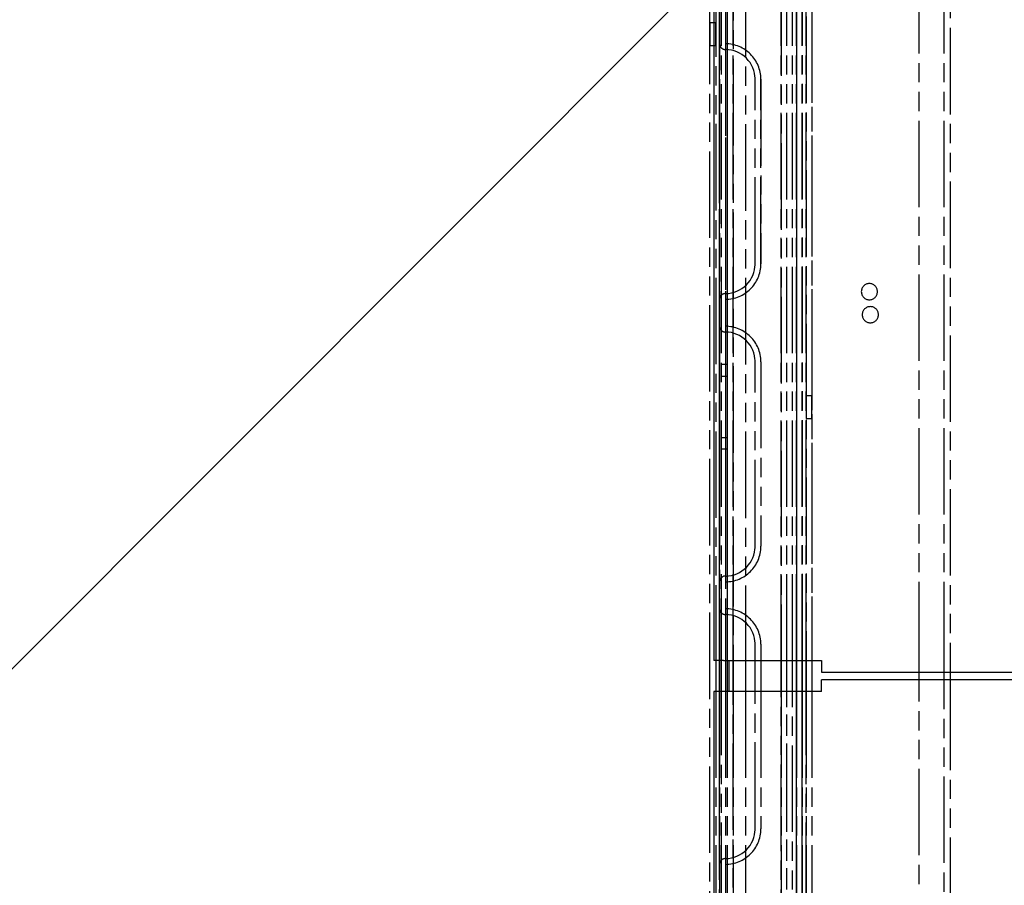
# Model space of a CAD drawing. Extents: x -156717 to 425753, y -51191 to 363295.
# Tile 199 of 256: x 134973 to 135230, y 109137 to 109363. Entities that reach past the tile are written whole.
import ezdxf

# ---------------------------------------------------------------- set-up
doc = ezdxf.new("R2010")
doc.units = 0
doc.header["$LTSCALE"] = 50
doc.linetypes.add('PHANTOM', pattern=[0.8, 0.45, -0.05, 0.1, -0.05, 0.1, -0.05])
doc.layers.get('0').update_dxf_attribs({"linetype": 'CONTINUOUS'})
doc.layers.add('DEFAULT_3', color=7, linetype='PHANTOM')

msp = doc.modelspace()

# ---------------------------------------------------------------- linework, layer by layer
at = {"color": 3, "linetype": 'Continuous'}
for p, q in [((135154.10948, 110241.54436), (135154.10948, 109195.89194)), ((135154.10948, 110241.54436), (135154.10948, 109195.89194)), ((135155.10962, 109195.89194), (135154.10948, 109195.89194)), ((135155.14134, 109195.89194), (135155.10962, 109195.89194)), ((135156.60984, 109195.89194), (135155.14134, 109195.89194)), ((135156.60984, 109195.89194), (135182.11356, 109195.89194)), ((135158.11006, 109187.89077), (135158.11006, 109195.89194)), ((135158.11006, 109187.89077), (135158.11006, 109195.89194)), ((135182.11356, 109195.89194), (135182.11356, 109193.89165)), ((135182.11356, 109193.89165), (135182.11356, 109193.77031)), ((135182.11356, 109193.77031), (135182.11356, 109192.8915)), ((135182.11356, 109192.8915), (137184.40543, 109192.8915)), ((137184.40543, 109190.89121), (135182.11356, 109190.89121)), ((135182.11356, 109190.0124), (135182.11356, 109190.89121)), ((135182.11356, 109189.89106), (135182.11356, 109190.0124)), ((135182.11356, 109187.89077), (135182.11356, 109189.89106)), ((135154.10948, 109187.89077), (135154.10948, 108142.23835)), ((135155.10962, 109187.89077), (135154.10948, 109187.89077)), ((135154.10948, 109187.89077), (135154.10948, 108142.23835)), ((135155.14134, 109187.89077), (135155.10962, 109187.89077)), ((135156.60984, 109187.89077), (135155.14134, 109187.89077)), ((135182.11356, 109187.89077), (135156.60984, 109187.89077))]:
    msp.add_line(p, q, dxfattribs=at)
at = {"color": 2, "linetype": 'Continuous'}
msp.add_line((134658.03716, 108880.56217), (135154.10948, 109376.63448), dxfattribs=at)
at = {"layer": 'DEFAULT_3', "color": 8, "linetype": 'PHANTOM'}
for p, q in [((135178.11298, 110203.54081), (135178.11298, 109195.89194)), ((135179.61319, 110203.54081), (135179.61319, 109195.89194)), ((135207.61728, 109193.89165), (135207.61728, 110200.54037)), ((135154.60955, 110175.53473), (135154.60955, 109195.89194)), ((135175.61261, 110175.53473), (135175.61261, 109195.89194)), ((135177.11283, 109195.89194), (135177.11283, 110175.53473)), ((135155.6097, 110172.03422), (135155.6097, 109195.89194)), ((135155.6097, 109195.89194), (135155.6097, 110172.03422)), ((135156.10977, 109195.89194), (135156.10977, 110172.53629)), ((135157.10991, 110172.03422), (135157.10991, 109195.89194)), ((135157.10991, 110172.03422), (135157.10991, 109195.89194)), ((135157.60999, 110172.53629), (135157.60999, 109195.89194)), ((135178.11298, 109195.89194), (135178.11298, 110172.53629)), ((135179.61319, 110172.53629), (135179.61319, 109195.89194)), ((135171.61203, 109195.89194), (135171.61203, 110170.524)), ((135171.61203, 110170.524), (135171.61203, 109195.89194)), ((135175.61261, 109195.89194), (135175.61261, 110160.53254)), ((135177.11283, 109195.89194), (135177.11283, 110160.53254)), ((135214.11822, 109193.89165), (135214.11822, 110160.53254)), ((135215.61844, 110160.53254), (135215.61844, 109193.89165)), ((135157.60999, 109752.47406), (135157.60999, 109195.89194)), ((135157.60999, 109752.47406), (135157.60999, 109195.89194)), ((135159.11021, 109752.47406), (135159.11021, 109195.89194)), ((135159.11021, 109195.89194), (135159.11021, 109752.47406)), ((135173.11225, 109195.89194), (135173.11225, 109752.47406)), ((135173.11225, 109195.89194), (135173.11225, 109752.47406)), ((135174.61247, 109195.89194), (135174.61247, 109752.47406)), ((135174.61247, 109195.89194), (135174.61247, 109752.47406)), ((135175.61261, 109195.89194), (135175.61261, 109738.47102)), ((135175.61261, 109738.47102), (135175.61261, 109195.89194)), ((135177.11283, 109195.89194), (135177.11283, 109738.47102)), ((135177.11283, 109738.47102), (135177.11283, 109195.89194)), ((135162.36068, 109735.47058), (135162.36068, 109195.89194)), ((135153.10933, 109361.91613), (135153.10933, 109360.42049)), ((135153.10933, 109361.91613), (135154.10948, 109361.91613)), ((135153.10933, 109361.91613), (135154.10948, 109361.91613)), ((135154.10948, 109361.91613), (135154.60955, 109361.91613)), ((135154.10948, 109361.91613), (135154.60955, 109361.91613)), ((135154.60955, 109355.91525), (135154.60955, 109361.91613)), ((135153.10933, 109360.42049), (135153.10933, 109355.91525)), ((135153.10933, 109355.91525), (135154.10948, 109355.91525)), ((135153.10933, 109355.91525), (135154.10948, 109355.91525)), ((135154.10948, 109355.91525), (135154.60955, 109355.91525)), ((135154.10948, 109355.91525), (135154.60955, 109355.91525)), ((135155.6097, 109347.15998), (135155.6097, 109356.40733)), ((135155.6097, 109347.15998), (135155.6097, 109356.40733)), ((135155.6097, 109289.90563), (135155.6097, 109356.40733)), ((135155.6097, 109289.90563), (135155.6097, 109356.40733)), ((135157.10991, 109356.40733), (135157.10991, 109354.90711)), ((135157.10991, 109356.40733), (135157.10991, 109354.90711)), ((135157.10991, 109354.90711), (135157.10991, 109291.40585)), ((135157.10991, 109354.90711), (135157.10991, 109291.40585)), ((135155.6097, 109347.15998), (135155.6097, 109299.15298)), ((135155.6097, 109347.15998), (135155.6097, 109299.15298)), ((135164.85704, 109299.15298), (135164.85704, 109347.15998)), ((135164.85704, 109299.15298), (135164.85704, 109347.15998)), ((135164.85704, 109299.15298), (135164.85704, 109347.15998)), ((135164.85704, 109299.15298), (135164.85704, 109347.15998)), ((135166.35726, 109347.15998), (135166.35726, 109299.15298)), ((135166.35726, 109347.15998), (135166.35726, 109299.15298)), ((135166.35726, 109299.15298), (135166.35726, 109347.15998)), ((135155.6097, 109289.90563), (135155.6097, 109299.15298)), ((135155.6097, 109289.90563), (135155.6097, 109299.15298)), ((135157.10991, 109291.40585), (135157.10991, 109289.90563)), ((135157.10991, 109291.40585), (135157.10991, 109289.90563)), ((135155.6097, 109273.64926), (135155.6097, 109282.89661)), ((135155.6097, 109273.64926), (135155.6097, 109282.89661)), ((135155.6097, 109216.39492), (135155.6097, 109282.89661)), ((135155.6097, 109216.39492), (135155.6097, 109282.89661)), ((135157.10991, 109282.89661), (135157.10991, 109281.39639)), ((135157.10991, 109282.89661), (135157.10991, 109281.39639)), ((135157.10991, 109281.39639), (135157.10991, 109217.89513)), ((135157.10991, 109281.39639), (135157.10991, 109217.89513)), ((135155.6097, 109273.64926), (135155.6097, 109225.64226)), ((135155.6097, 109273.64926), (135155.6097, 109225.64226)), ((135164.85704, 109225.64226), (135164.85704, 109273.64926)), ((135164.85704, 109225.64226), (135164.85704, 109273.64926)), ((135164.85704, 109225.64226), (135164.85704, 109273.64926)), ((135164.85704, 109225.64226), (135164.85704, 109273.64926)), ((135166.35726, 109273.64926), (135166.35726, 109225.64226)), ((135166.35726, 109273.64926), (135166.35726, 109225.64226)), ((135157.60999, 109272.90515), (135156.10977, 109272.90515)), ((135156.10977, 109269.90472), (135157.60999, 109269.90472)), ((135178.11298, 109264.90399), (135178.11298, 109258.90311)), ((135178.11298, 109264.90399), (135179.61319, 109264.90399)), ((135178.11298, 109264.90399), (135179.61319, 109264.90399)), ((135179.61319, 109258.90311), (135179.61319, 109264.90399)), ((135178.11298, 109258.90311), (135179.61319, 109258.90311)), ((135178.11298, 109258.90311), (135179.61319, 109258.90311)), ((135157.60999, 109253.90238), (135156.10977, 109253.90238)), ((135157.60999, 109250.90195), (135156.10977, 109250.90195)), ((135155.6097, 109216.39492), (135155.6097, 109225.64226)), ((135155.6097, 109216.39492), (135155.6097, 109225.64226)), ((135157.10991, 109217.89513), (135157.10991, 109216.39492)), ((135157.10991, 109217.89513), (135157.10991, 109216.39492)), ((135155.6097, 109200.13855), (135155.6097, 109209.38589)), ((135155.6097, 109200.13855), (135155.6097, 109209.38589)), ((135155.6097, 109195.89194), (135155.6097, 109209.38589)), ((135155.6097, 109195.89194), (135155.6097, 109209.38589)), ((135157.10991, 109209.38589), (135157.10991, 109207.88568)), ((135157.10991, 109209.38589), (135157.10991, 109207.88568)), ((135157.10991, 109207.88568), (135157.10991, 109195.89194)), ((135157.10991, 109207.88568), (135157.10991, 109195.89194)), ((135155.6097, 109200.13855), (135155.6097, 109195.89194)), ((135155.6097, 109200.13855), (135155.6097, 109195.89194)), ((135164.85704, 109195.89194), (135164.85704, 109200.13855)), ((135164.85704, 109195.89194), (135164.85704, 109200.13855)), ((135164.85704, 109195.89194), (135164.85704, 109200.13855)), ((135166.35726, 109200.13855), (135166.35726, 109195.89194)), ((135166.35726, 109200.13855), (135166.35726, 109195.89194)), ((135154.60955, 109195.89194), (135154.60955, 109187.89077)), ((135155.6097, 109195.89194), (135155.6097, 109187.89077)), ((135155.6097, 109187.89077), (135155.6097, 109195.89194)), ((135155.6097, 109187.89077), (135155.6097, 109195.89194)), ((135155.6097, 109195.89194), (135155.6097, 109187.89077)), ((135155.6097, 109195.89194), (135155.6097, 109187.89077)), ((135157.10991, 109195.89194), (135157.10991, 109187.89077)), ((135157.10991, 109195.89194), (135157.10991, 109187.89077)), ((135157.10991, 109195.89194), (135157.10991, 109187.89077)), ((135157.10991, 109195.89194), (135157.10991, 109187.89077)), ((135157.60999, 109195.89194), (135157.60999, 109187.89077)), ((135157.60999, 109195.89194), (135157.60999, 109187.89077)), ((135157.60999, 109195.89194), (135157.60999, 109187.89077)), ((135159.11021, 109195.89194), (135159.11021, 109187.89077)), ((135159.11021, 109187.89077), (135159.11021, 109195.89194)), ((135162.36068, 109195.89194), (135162.36068, 109187.89077)), ((135164.85704, 109187.89077), (135164.85704, 109195.89194)), ((135164.85704, 109187.89077), (135164.85704, 109195.89194)), ((135164.85704, 109187.89077), (135164.85704, 109195.89194)), ((135166.35726, 109195.89194), (135166.35726, 109187.89077)), ((135166.35726, 109195.89194), (135166.35726, 109187.89077)), ((135171.61203, 109187.89077), (135171.61203, 109195.89194)), ((135171.61203, 109195.89194), (135171.61203, 109187.89077)), ((135173.11225, 109187.89077), (135173.11225, 109195.89194)), ((135173.11225, 109187.89077), (135173.11225, 109195.89194)), ((135174.61247, 109187.89077), (135174.61247, 109195.89194)), ((135174.61247, 109191.46409), (135174.61247, 109195.89194)), ((135175.61261, 109187.89077), (135175.61261, 109195.89194)), ((135175.61261, 109195.89194), (135175.61261, 109187.89077)), ((135175.61261, 109187.89077), (135175.61261, 109195.89194)), ((135175.61261, 109195.89194), (135175.61261, 109187.89077)), ((135177.11283, 109187.89077), (135177.11283, 109195.89194)), ((135177.11283, 109187.89077), (135177.11283, 109195.89194)), ((135177.11283, 109187.89077), (135177.11283, 109195.89194)), ((135177.11283, 109195.89194), (135177.11283, 109187.89077)), ((135178.11298, 109187.89077), (135178.11298, 109195.89194)), ((135178.11298, 109195.89194), (135178.11298, 109192.33488)), ((135179.61319, 109195.89194), (135179.61319, 109191.89334)), ((135178.11298, 109192.33488), (135178.11298, 109187.89077)), ((135179.61319, 109191.89334), (135179.61319, 109187.89077)), ((135207.61728, 109192.8915), (135207.61728, 109193.89165)), ((135214.11822, 109192.8915), (135214.11822, 109193.89165)), ((135214.11822, 109190.89121), (135214.11822, 109192.8915)), ((135215.61844, 109193.89165), (135215.61844, 109192.8915)), ((135215.61844, 109192.8915), (135215.61844, 109190.89121)), ((135174.61247, 109187.89077), (135174.61247, 109191.46409)), ((135207.61728, 109189.89106), (135207.61728, 109190.89121)), ((135207.61728, 108185.24661), (135207.61728, 109189.89106)), ((135214.11822, 109189.89106), (135214.11822, 109190.89121)), ((135214.11822, 108223.25015), (135214.11822, 109189.89106)), ((135215.61844, 109190.89121), (135215.61844, 109189.89106)), ((135215.61844, 109189.89106), (135215.61844, 108223.25015)), ((135154.60955, 109187.89077), (135154.60955, 108208.24796)), ((135155.6097, 109187.89077), (135155.6097, 108866.34389)), ((135155.6097, 109142.8842), (135155.6097, 109187.89077)), ((135155.6097, 109142.8842), (135155.6097, 109187.89077)), ((135155.6097, 109187.89077), (135155.6097, 109152.13155)), ((135155.6097, 109187.89077), (135155.6097, 109152.13155)), ((135155.6097, 108866.34389), (135155.6097, 109187.89077)), ((135156.10977, 108211.2504), (135156.10977, 109187.89077)), ((135157.10991, 109187.89077), (135157.10991, 108866.34389)), ((135157.10991, 109187.89077), (135157.10991, 109144.38442)), ((135157.10991, 109187.89077), (135157.10991, 109144.38442)), ((135157.10991, 109187.89077), (135157.10991, 108866.34389)), ((135157.60999, 109187.89077), (135157.60999, 108874.86213)), ((135157.60999, 109187.89077), (135157.60999, 108871.86169)), ((135157.60999, 109187.89077), (135157.60999, 108211.2504)), ((135159.11021, 109187.89077), (135159.11021, 108874.86213)), ((135159.11021, 108871.86169), (135159.11021, 109187.89077)), ((135162.36068, 109187.89077), (135162.36068, 108885.34866)), ((135164.85704, 109152.13155), (135164.85704, 109187.89077)), ((135164.85704, 109152.13155), (135164.85704, 109187.89077)), ((135164.85704, 109152.13155), (135164.85704, 109187.89077)), ((135166.35726, 109187.89077), (135166.35726, 109152.13155)), ((135166.35726, 109187.89077), (135166.35726, 109152.13155)), ((135171.61203, 108866.34389), (135171.61203, 109187.89077)), ((135171.61203, 109187.89077), (135171.61203, 108866.34389)), ((135173.11225, 108631.31063), (135173.11225, 109187.89077)), ((135173.11225, 108871.86169), (135173.11225, 109187.89077)), ((135174.61247, 108631.31063), (135174.61247, 109187.89077)), ((135174.61247, 108631.31063), (135174.61247, 109187.89077)), ((135175.61261, 108645.31367), (135175.61261, 109187.89077)), ((135175.61261, 109187.89077), (135175.61261, 108208.24796)), ((135175.61261, 108223.25015), (135175.61261, 109187.89077)), ((135175.61261, 109187.89077), (135175.61261, 108645.31367)), ((135177.11283, 108645.31367), (135177.11283, 109187.89077)), ((135177.11283, 108208.24796), (135177.11283, 109187.89077)), ((135177.11283, 108223.25015), (135177.11283, 109187.89077)), ((135177.11283, 109187.89077), (135177.11283, 108645.31367)), ((135178.11298, 108211.2504), (135178.11298, 109187.89077)), ((135178.11298, 109187.89077), (135178.11298, 108180.24588)), ((135179.61319, 109187.89077), (135179.61319, 108211.2504)), ((135179.61319, 109187.89077), (135179.61319, 108180.24588)), ((135155.6097, 109142.8842), (135155.6097, 109152.13155)), ((135155.6097, 109142.8842), (135155.6097, 109152.13155)), ((135157.10991, 109144.38442), (135157.10991, 109142.8842)), ((135157.10991, 109144.38442), (135157.10991, 109142.8842))]:
    msp.add_line(p, q, dxfattribs=at)
at = {"layer": 'DEFAULT_3', "color": 6, "linetype": 'PHANTOM'}
for p, q in [((135153.10933, 109105.87881), (135153.10933, 109382.41912)), ((135155.6097, 109187.89077), (135155.6097, 109195.89194)), ((135156.10977, 109187.89077), (135156.10977, 109195.89194)), ((135179.61319, 109195.89194), (135179.61319, 109187.89077)), ((135207.61728, 109190.89121), (135207.61728, 109192.8915))]:
    msp.add_line(p, q, dxfattribs=at)
at = {"layer": 'DEFAULT_3', "color": 8, "linetype": 'PHANTOM'}
for centre, radius, start, end in [((135157.10991, 109356.40733), 1.50022, 180, 239.0957795), ((135157.10991, 109356.40733), 1.50022, 180, 239.0957795), ((135157.10991, 109356.40733), 1.50022, 180, 270), ((135157.10991, 109356.40733), 1.50022, 180, 270), ((135157.10991, 109347.15998), 9.24735, 0, 90), ((135157.10991, 109347.15998), 9.24735, 0, 90), ((135157.10991, 109356.40733), 1.50022, 239.0957795, 270), ((135157.10991, 109356.40733), 1.50022, 239.0957795, 270), ((135157.10991, 109347.15998), 7.74713, 0, 90), ((135157.10991, 109347.15998), 7.74713, 0, 90), ((135157.10991, 109299.15298), 7.74713, 270, 0), ((135157.10991, 109299.15298), 9.24735, 270, 0), ((135157.10991, 109299.15298), 7.74713, 270, 0), ((135157.10991, 109299.15298), 9.24735, 270, 0), ((135194.61538, 109291.90592), 2.10031, 90, 270), ((135194.61538, 109291.90592), 2.10031, 90, 270), ((135194.61538, 109291.90592), 2.10031, 270, 90), ((135194.61538, 109291.90592), 2.10031, 270, 90), ((135157.10991, 109289.90563), 1.50022, 90, 180), ((135157.10991, 109289.90563), 1.50022, 90, 180), ((135194.86542, 109285.90405), 2.10031, 90, 270), ((135194.86542, 109285.90405), 2.10031, 90, 270), ((135194.86542, 109285.90405), 2.10031, 270, 90), ((135194.86542, 109285.90405), 2.10031, 270, 90), ((135157.10991, 109282.89661), 1.50022, 180, 239.0957795), ((135157.10991, 109282.89661), 1.50022, 180, 239.0957795), ((135157.10991, 109282.89661), 1.50022, 180, 270), ((135157.10991, 109282.89661), 1.50022, 180, 270), ((135157.10991, 109282.89661), 1.50022, 239.0957795, 270), ((135157.10991, 109282.89661), 1.50022, 239.0957795, 270), ((135157.10991, 109273.64926), 9.24735, 0, 90), ((135157.10991, 109273.64926), 9.24735, 0, 90), ((135157.10991, 109273.64926), 7.74713, 0, 90), ((135157.10991, 109273.64926), 7.74713, 0, 90), ((135157.10991, 109225.64226), 7.74713, 270, 0), ((135157.10991, 109225.64226), 9.24735, 270, 0), ((135157.10991, 109225.64226), 7.74713, 270, 0), ((135157.10991, 109225.64226), 9.24735, 270, 0), ((135157.10991, 109216.39492), 1.50022, 90, 180), ((135157.10991, 109216.39492), 1.50022, 90, 180), ((135157.10991, 109209.38589), 1.50022, 180, 239.0957795), ((135157.10991, 109209.38589), 1.50022, 180, 239.0957795), ((135157.10991, 109209.38589), 1.50022, 180, 270), ((135157.10991, 109209.38589), 1.50022, 180, 270), ((135157.10991, 109209.38589), 1.50022, 239.0957795, 270), ((135157.10991, 109209.38589), 1.50022, 239.0957795, 270), ((135157.10991, 109200.13855), 9.24735, 0, 90), ((135157.10991, 109200.13855), 9.24735, 0, 90), ((135157.10991, 109200.13855), 7.74713, 0, 90), ((135157.10991, 109200.13855), 7.74713, 0, 90), ((135157.10991, 109152.13155), 7.74713, 270, 0), ((135157.10991, 109152.13155), 9.24735, 270, 0), ((135157.10991, 109152.13155), 7.74713, 270, 0), ((135157.10991, 109152.13155), 9.24735, 270, 0), ((135157.10991, 109142.8842), 1.50022, 90, 180), ((135157.10991, 109142.8842), 1.50022, 90, 180)]:
    msp.add_arc(centre, radius, start, end, dxfattribs=at)

doc.saveas('drawing.dxf')
